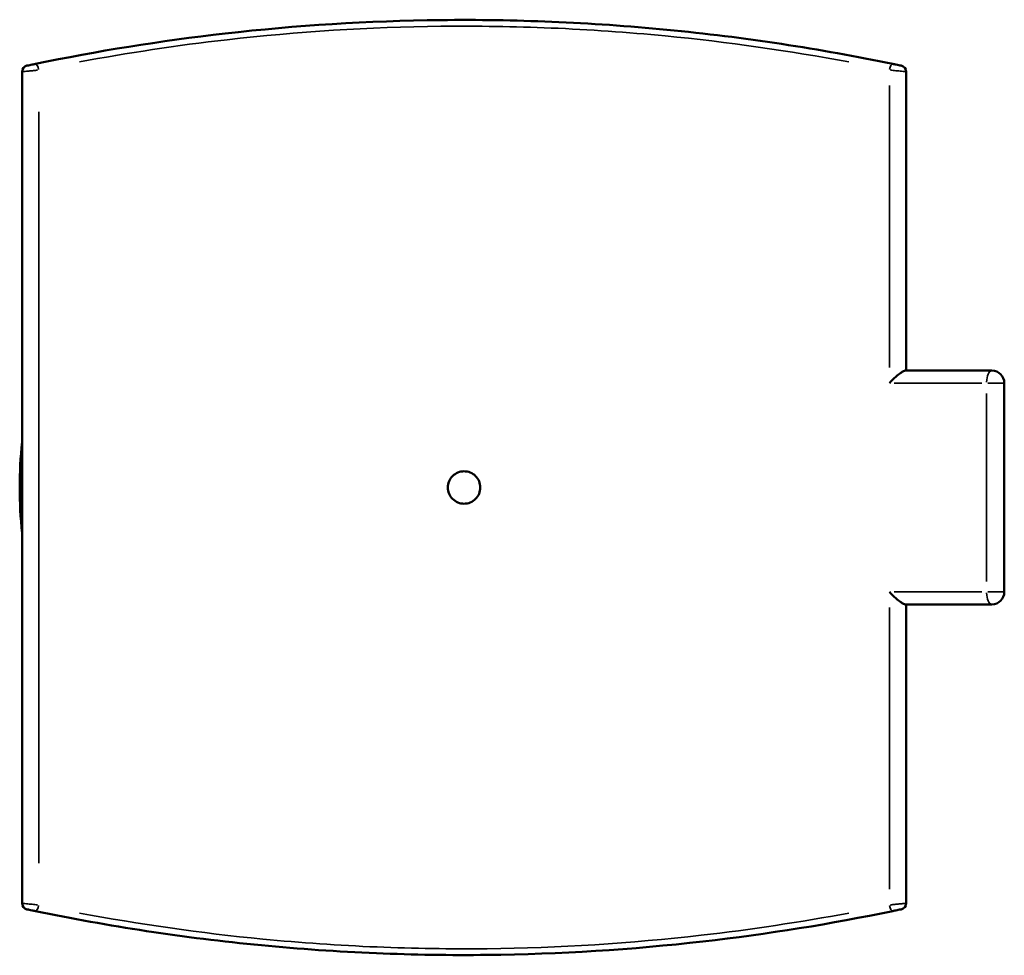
# Model space of a CAD drawing. Header units: millimetres. Extents: x -203 to 1305, y -1114 to 1124.
# Tile 5 of 8: x 355 to 671, y 738 to 1038. Entities that reach past the tile are written whole.
import ezdxf

# ---------------------------------------------------------------- set-up
doc = ezdxf.new("R2010")
doc.units = ezdxf.units.MM
doc.layers.add('Visible (ANSI)', color=7, linetype='Continuous', lineweight=50)
doc.layers.add('Visible Narrow (ANSI)', color=7, linetype='Continuous', lineweight=35)

msp = doc.modelspace()

# ---------------------------------------------------------------- linework, layer by layer
at = {"layer": 'Visible (ANSI)'}
for p, q in [((355.656, 1021.051), (355.656, 754.29)), ((639.156, 925.17), (639.156, 1021.051)), ((666.656, 925.17), (638.91, 925.17)), ((670.656, 854.17), (670.656, 921.17)), ((638.91, 850.17), (666.656, 850.17)), ((639.156, 754.29), (639.156, 850.17))]:
    msp.add_line(p, q, dxfattribs=at)
for centre, radius, start, end in [((357.656, 1021.051), 2, 101.94395, 180), ((637.156, 1021.051), 2, 0, 78.05605), ((666.656, 921.17), 4, 0, 90), ((497.406, 887.67), 142.5, 174.119, 185.881), ((666.656, 854.17), 4, 270, 0), ((357.656, 754.29), 2, 180, 258.05605), ((637.156, 754.29), 2, 281.94395, 0)]:
    msp.add_arc(centre, radius, start, end, dxfattribs=at)
for points, knots in [([(634.88, 1023.571), (611.559, 1028.406), (587.245, 1032.149), (550.213, 1035.72), (537.891, 1036.573), (513.677, 1037.579), (501.791, 1037.76), (466.679, 1037.372), (443.494, 1035.907), (400.001, 1030.957), (379.615, 1027.651), (359.932, 1023.571)], [0, 0, 0, 0, 7.560002, 7.560002, 11.2742226, 11.2742226, 14.8265248, 14.8265248, 21.7792889, 21.7792889, 28.1596649, 28.1596649, 28.1596649, 28.1596649]), ([(359.932, 1023.571), (359.808, 1023.545), (359.679, 1023.519), (359.339, 1023.448), (359.125, 1023.403), (358.645, 1023.303), (358.383, 1023.248), (357.851, 1023.136), (357.603, 1023.084), (357.312, 1023.023), (357.242, 1023.008), (357.242, 1023.008)], [0, 0, 0, 0, 0.04036336, 0.04036336, 0.10494473, 0.10494473, 0.18890052, 0.18890052, 0.29804305, 0.29804305, 0.38858661, 0.38858661, 0.38858661, 0.38858661]), ([(637.57, 1023.008), (637.57, 1023.008), (637.558, 1023.01), (637.495, 1023.024), (637.426, 1023.038), (637.204, 1023.085), (637.033, 1023.121), (636.566, 1023.22), (636.249, 1023.286), (635.571, 1023.428), (635.21, 1023.503), (634.88, 1023.571)], [0, 0, 0, 0, 0.03812887, 0.03812887, 0.09913507, 0.09913507, 0.17844312, 0.17844312, 0.28154359, 0.28154359, 0.38858654, 0.38858654, 0.38858654, 0.38858654]), ([(633.792, 921.17), (633.795, 921.173), (633.798, 921.176), (634.472, 921.897), (635.196, 922.601), (636.45, 923.701), (636.971, 924.117), (637.773, 924.68), (638.096, 924.88), (638.593, 925.114), (638.776, 925.17), (638.91, 925.17)], [-0.00125815, -0.00125815, -0.00125815, -0.00125815, 0, 0, 0.30359711, 0.30359711, 0.54187118, 0.54187118, 0.71934365, 0.71934365, 0.86273439, 0.86273439, 0.86273439, 0.86273439]), ([(502.606, 887.67), (502.606, 887.017), (502.476, 886.321), (501.945, 885.04), (501.545, 884.455), (500.621, 883.532), (500.037, 883.132), (498.756, 882.601), (498.059, 882.47), (496.753, 882.47), (496.057, 882.601), (494.776, 883.132), (494.191, 883.532), (493.268, 884.455), (492.867, 885.04), (492.337, 886.321), (492.206, 887.017), (492.206, 888.323), (492.337, 889.02), (492.867, 890.301), (493.268, 890.886), (494.191, 891.809), (494.776, 892.209), (496.057, 892.74), (496.753, 892.87), (498.059, 892.87), (498.756, 892.74), (500.037, 892.209), (500.621, 891.809), (501.545, 890.886), (501.945, 890.301), (502.476, 889.02), (502.606, 888.323), (502.606, 887.67)], [0, 0, 0, 0, 0.1958794, 0.1958794, 0.3917589, 0.3917589, 0.5876383, 0.5876383, 0.7835178, 0.7835178, 0.9793972, 0.9793972, 1.1752767, 1.1752767, 1.3711561, 1.3711561, 1.5670356, 1.5670356, 1.762915, 1.762915, 1.9587945, 1.9587945, 2.1546739, 2.1546739, 2.3505534, 2.3505534, 2.5464328, 2.5464328, 2.7423123, 2.7423123, 2.9381917, 2.9381917, 3.1340712, 3.1340712, 3.1340712, 3.1340712]), ([(633.792, 854.17), (633.795, 854.167), (633.798, 854.164), (634.472, 853.444), (635.196, 852.74), (636.45, 851.639), (636.971, 851.224), (637.773, 850.66), (638.096, 850.461), (638.593, 850.226), (638.776, 850.17), (638.91, 850.17)], [-1.47412679, -1.47412679, -1.47412679, -1.47412679, -1.47309801, -1.47309801, -1.22484859, -1.22484859, -1.03001341, -1.03001341, -0.8848953, -0.8848953, -0.76764562, -0.76764562, -0.76764562, -0.76764562]), ([(357.242, 752.333), (357.242, 752.333), (357.255, 752.33), (357.317, 752.317), (357.387, 752.302), (357.608, 752.256), (357.779, 752.219), (358.246, 752.121), (358.564, 752.055), (359.241, 751.913), (359.602, 751.838), (359.932, 751.77)], [0, 0, 0, 0, 0.03812887, 0.03812887, 0.09913507, 0.09913507, 0.17844312, 0.17844312, 0.28154359, 0.28154359, 0.38858654, 0.38858654, 0.38858654, 0.38858654]), ([(359.932, 751.77), (383.254, 746.935), (407.568, 743.192), (444.599, 739.621), (456.921, 738.768), (481.135, 737.762), (493.022, 737.58), (528.134, 737.969), (551.318, 739.434), (594.811, 744.384), (615.198, 747.689), (634.88, 751.77)], [0, 0, 0, 0, 7.5599909, 7.5599909, 11.2742226, 11.2742226, 14.8265269, 14.8265269, 21.7792934, 21.7792934, 28.1596649, 28.1596649, 28.1596649, 28.1596649]), ([(634.88, 751.77), (635.005, 751.795), (635.134, 751.822), (635.473, 751.893), (635.687, 751.937), (636.167, 752.038), (636.429, 752.092), (636.961, 752.204), (637.21, 752.257), (637.5, 752.318), (637.57, 752.333), (637.57, 752.333)], [0, 0, 0, 0, 0.04036336, 0.04036336, 0.10494473, 0.10494473, 0.18890052, 0.18890052, 0.29804305, 0.29804305, 0.38858661, 0.38858661, 0.38858661, 0.38858661])]:
    msp.add_open_spline(points, degree=3, knots=knots, dxfattribs=at)
at = {"layer": 'Visible Narrow (ANSI)'}
for p, q in [((633.792, 1016.591), (633.792, 926.193)), ((361.02, 767.122), (361.02, 1008.219)), ((635.377, 921.17), (663.448, 921.17)), ((670.636, 921.17), (665.352, 921.17)), ((664.98, 917.82), (664.98, 857.52)), ((663.448, 854.17), (635.377, 854.17)), ((665.352, 854.17), (670.636, 854.17)), ((633.792, 849.148), (633.792, 758.75))]:
    msp.add_line(p, q, dxfattribs=at)
for centre, major_axis, ratio, start_param, end_param in [((360.338, 1021.613), (-0.406, 1.958), 0.3346697, 4.7251265, 6.2011822), ((634.474, 1021.613), (0.406, 1.958), 0.3346697, 0.0820031, 1.5580588), ((666.656, 921.17), (0, 4), 0.4189356, 0.0785398, 1.4922565), ((666.656, 854.17), (0, -4), 0.4189356, 4.7909288, 6.2046455), ((360.338, 753.728), (-0.406, -1.958), 0.3346697, 0.0820031, 1.5580588), ((634.474, 753.728), (0.406, -1.958), 0.3346697, 4.7251265, 6.2011822)]:
    msp.add_ellipse(centre, major_axis=major_axis, ratio=ratio, start_param=start_param, end_param=end_param, dxfattribs=at)
for points, knots in [([(374.046, 1024.191), (389.494, 1027.09), (405.328, 1029.498), (443.921, 1033.912), (466.922, 1035.373), (501.756, 1035.76), (513.549, 1035.579), (537.571, 1034.576), (549.795, 1033.726), (581.946, 1030.61), (601.653, 1027.777), (620.766, 1024.191)], [-26.7516816, -26.7516816, -26.7516816, -26.7516816, -21.7792889, -21.7792889, -14.8265248, -14.8265248, -11.2742226, -11.2742226, -7.560002, -7.560002, -1.4079832, -1.4079832, -1.4079832, -1.4079832]), ([(355.675, 1021.053), (355.722, 1021.058), (355.852, 1021.072), (356.375, 1021.127), (356.87, 1021.179), (357.932, 1021.291), (358.454, 1021.346), (359.411, 1021.446), (359.837, 1021.49), (360.389, 1021.547), (360.524, 1021.561), (360.656, 1021.575)], [-0.36915728, -0.36915728, -0.36915728, -0.36915728, -0.29804305, -0.29804305, -0.18890052, -0.18890052, -0.10494473, -0.10494473, -0.04036336, -0.04036336, -0.01942933, -0.01942933, -0.01942933, -0.01942933]), ([(634.156, 1021.575), (634.711, 1021.518), (635.295, 1021.457), (636.521, 1021.329), (637.154, 1021.262), (638.085, 1021.164), (638.427, 1021.128), (638.869, 1021.082), (639.007, 1021.067), (639.107, 1021.056), (639.125, 1021.054), (639.137, 1021.053)], [-0.36915721, -0.36915721, -0.36915721, -0.36915721, -0.28154359, -0.28154359, -0.17844312, -0.17844312, -0.09913507, -0.09913507, -0.03812887, -0.03812887, -0.01942933, -0.01942933, -0.01942933, -0.01942933]), ([(360.656, 753.766), (360.102, 753.823), (359.518, 753.884), (358.291, 754.012), (357.658, 754.079), (356.727, 754.177), (356.386, 754.213), (355.944, 754.259), (355.806, 754.274), (355.705, 754.284), (355.687, 754.286), (355.675, 754.288)], [-0.36915721, -0.36915721, -0.36915721, -0.36915721, -0.28154359, -0.28154359, -0.17844312, -0.17844312, -0.09913507, -0.09913507, -0.03812887, -0.03812887, -0.01942933, -0.01942933, -0.01942933, -0.01942933]), ([(639.137, 754.288), (639.091, 754.283), (638.961, 754.269), (638.438, 754.214), (637.943, 754.161), (636.881, 754.05), (636.358, 753.995), (635.402, 753.895), (634.975, 753.851), (634.423, 753.793), (634.289, 753.779), (634.156, 753.766)], [-0.36915728, -0.36915728, -0.36915728, -0.36915728, -0.29804305, -0.29804305, -0.18890052, -0.18890052, -0.10494473, -0.10494473, -0.04036336, -0.04036336, -0.01942933, -0.01942933, -0.01942933, -0.01942933]), ([(620.766, 751.149), (605.319, 748.251), (589.484, 745.843), (550.892, 741.429), (527.891, 739.968), (493.056, 739.581), (481.264, 739.762), (457.242, 740.765), (445.017, 741.615), (412.867, 744.731), (393.16, 747.564), (374.047, 751.15)], [-26.7516816, -26.7516816, -26.7516816, -26.7516816, -21.7792934, -21.7792934, -14.8265269, -14.8265269, -11.2742226, -11.2742226, -7.5599909, -7.5599909, -1.4079832, -1.4079832, -1.4079832, -1.4079832])]:
    msp.add_open_spline(points, degree=3, knots=knots, dxfattribs=at)

doc.saveas('drawing.dxf')
